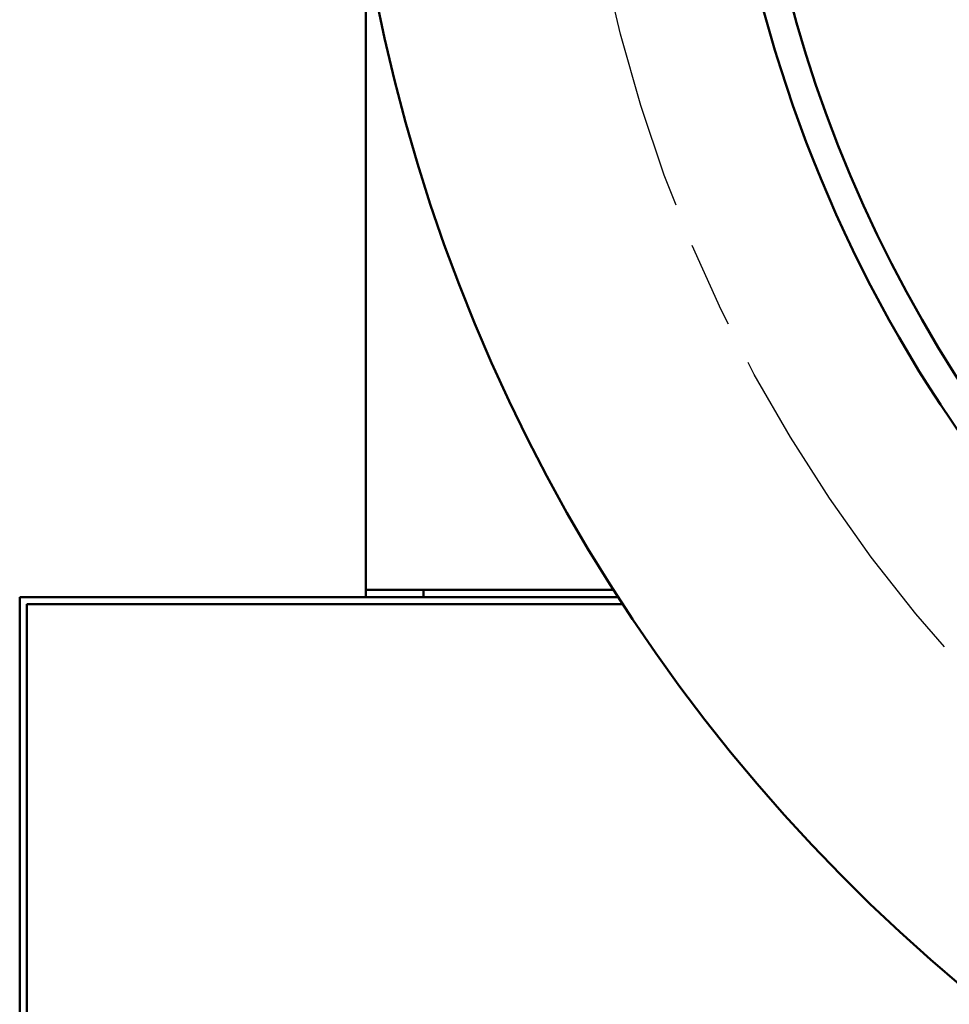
# Model space of a CAD drawing. Header units: inches. Extents: x 1 to 226, y 4 to 143.
# Tile 3 of 81: x 38 to 46, y 18 to 27. Entities that reach past the tile are written whole.
import ezdxf

# ---------------------------------------------------------------- set-up
doc = ezdxf.new("R2010")
doc.units = ezdxf.units.IN
doc.header["$LTSCALE"] = 6.666667
doc.header["$MEASUREMENT"] = 0
doc.linetypes.add('CHAIN', pattern=[0.7087, 0.4724, -0.0591, 0.1181, -0.0591])
for name, color, linetype, lineweight in [('Centerline (ANSI)', 7, 'Continuous', 25), ('Dimension (ANSI)', 7, 'Continuous', 25), ('Visible (ANSI)', 7, 'Continuous', 50)]:
    doc.layers.add(name, color=color, linetype=linetype, lineweight=lineweight)
doc.styles.add('Note Text (ANSI)', font='tahoma.ttf')
doc.dimstyles.new('Default (ANSI)', dxfattribs={"dimscale": 6.666667, "dimtxt": 0.12, "dimasz": 0.098425, "dimexe": 0.125, "dimexo": 0.0625, "dimgap": 0.031496, "dimtad": 0, "dimtih": 1, "dimtoh": 1, "dimrnd": 1e-08, "dimzin": 4, "dimdsep": 46, "dimtxsty": 'Note Text (ANSI)', "dimcen": 0.09, "dimdle": 0.393701, "dimclrd": 256, "dimclre": 256, "dimclrt": 256, "dimadec": 0, "dimazin": 1, "dimtfac": 1, "dimtofl": 0, "dimtmove": 0, "dimatfit": 3, "dimfxl": 1, "dimtolj": 1, "dimtzin": 4, "dimlwd": -1, "dimlwe": -1, "dimarcsym": 0})

# ---------------------------------------------------------------- blocks, each defined once
blk = doc.blocks.new('*D11')
at = {"layer": 'Defpoints', "color": 0, "transparency": 16777216}
for p in [(60.9884, 41.8582), (50.4059, 18.1093)]:
    blk.add_point(p, dxfattribs=at)
at = {"layer": 'Dimension (ANSI)', "transparency": 16777216}
for p, q in [((55.6971, 29.3837), (55.6971, 30.5837)), ((55.0971, 29.9837), (56.2971, 29.9837)), ((48.1, 12.9343), (50.1388, 17.5099)), ((47.2546, 12.9343), (48.1, 12.9343))]:
    blk.add_line(p, q, dxfattribs=at)
blk.add_solid([(50.0389, 17.5544), (50.2387, 17.4654), (50.4059, 18.1093)], dxfattribs=at)
at = {"layer": 'Dimension (ANSI)', "transparency": 16777216, "insert": (43.5295, 13.3651), "char_height": 0.8, "attachment_point": 1, "style": 'Note Text (ANSI)'}
blk.add_mtext('\\A1;∅26.00', dxfattribs=at)
blk = doc.blocks.new('*D13')
at = {"layer": 'Defpoints', "color": 0, "transparency": 16777216}
for p in [(45.5112, 35.8646), (55.6971, 29.9837), (47.6814, 28.5704), (55.6971, 15.7454)]:
    blk.add_point(p, dxfattribs=at)
at = {"layer": 'Dimension (ANSI)', "transparency": 16777216}
for p, q in [((45.8721, 35.6562), (49.3699, 33.6368)), ((55.6971, 16.1621), (55.6971, 22.6777))]:
    blk.add_line(p, q, dxfattribs=at)
for start, end in [(154.62025, 205.02492), (215.23895, 265.37975)]:
    blk.add_arc((55.6971, 29.9837), 8.1393, start, end, dxfattribs=at)
for points in [[(48.2465, 33.5232), (48.4402, 33.4216), (48.6482, 34.0534)], [(55.0459, 21.9801), (55.0371, 21.7616), (55.6971, 21.8444)]]:
    blk.add_solid(points, dxfattribs=at)
at = {"layer": 'Dimension (ANSI)', "transparency": 16777216, "insert": (46.4457, 26.3307), "char_height": 0.8, "attachment_point": 1, "style": 'Note Text (ANSI)'}
blk.add_mtext('\\A1;\\fTahoma|b0|i0;\\H0.8000;120° TYP', dxfattribs=at)

msp = doc.modelspace()

# ---------------------------------------------------------------- linework, layer by layer
at = {"layer": 'Centerline (ANSI)', "linetype": 'CHAIN', "ltscale": 0.952448}
msp.add_circle((55.6971, 29.9837), 13, dxfattribs=at)
at = {"layer": 'Visible (ANSI)'}
for p, q in [((40.8971, 21.9707), (40.8971, 27.5424)), ((40.8971, 21.9707), (40.8971, 21.9207)), ((37.8971, 21.8587), (37.8971, 16.8587)), ((37.8971, 21.8587), (40.8971, 21.8587)), ((40.8971, 21.9207), (40.8971, 21.8587)), ((41.3971, 21.9207), (40.8971, 21.9207)), ((40.8971, 21.8587), (41.3971, 21.8587)), ((41.3971, 21.8587), (41.3971, 21.9207)), ((41.3971, 21.9207), (43.0485, 21.9207)), ((41.3971, 21.8587), (43.0882, 21.8587)), ((37.9591, 16.9207), (37.9591, 21.7967)), ((37.9591, 21.7967), (43.1284, 21.7967))]:
    msp.add_line(p, q, dxfattribs=at)
msp.add_circle((55.6971, 29.9837), 11.5, dxfattribs=at)
for radius, start, end in [(15, 99.32087, 95.15123), (11.75, 157.33437, 262.66563)]:
    msp.add_arc((55.6971, 29.9837), radius, start, end, dxfattribs=at)

# ---------------------------------------------------------------- dimensions: what is measured, and where the dimension line sits
at = {"layer": 'Dimension (ANSI)'}
dim = msp.add_diameter_dim_2p(p1=(60.9884, 41.8582), p2=(50.4059, 18.1093), dimstyle='Default (ANSI)', override={"dimgap": 0.031496, "dimdec": 2, "dimlfac": 1, "dimtol": 0, "dimlim": 0, "dimtp": 0, "dimtm": 0, "dimtdec": 2}, dxfattribs=at)
dim.commit()
dim.dimension.update_dxf_attribs({"geometry": '*D11', "text_midpoint": (45.2871, 12.9343), "dimtype": 163})
dim = msp.add_angular_dim_3p(base=(47.6814, 28.5704), center=(55.6971, 29.9837), p1=(45.5112, 35.8646), p2=(55.6971, 15.7454), text='\\fTahoma|b0|i0;\\H0.8000;<> TYP', dimstyle='Default (ANSI)', override={"dimgap": 0.031496, "dimadec": 0, "dimtol": 0, "dimlim": 0, "dimtp": 0, "dimtm": 0, "dimtdec": 0}, dxfattribs=at)
dim.commit()
dim.dimension.update_dxf_attribs({"geometry": '*D13', "text_midpoint": (48.6482, 25.9141), "dimtype": 165})

doc.saveas('drawing.dxf')
